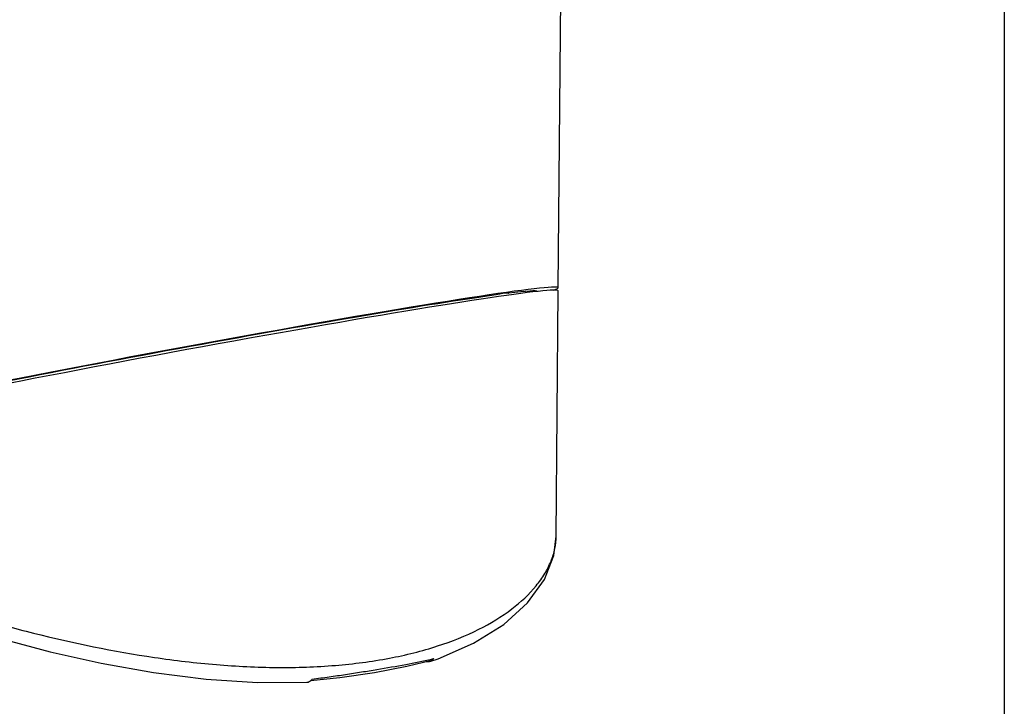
# Model space of a CAD drawing. Header units: millimetres. Extents: x 12 to 2508, y 25 to 1770.
# Tile 53 of 54: x 2365 to 2460, y 1449 to 1515. Entities that reach past the tile are written whole.
import ezdxf

# ---------------------------------------------------------------- set-up
doc = ezdxf.new("R2010")
doc.units = ezdxf.units.MM
for name, color, linetype in [('COVER_S_PBL84', 7, 'Continuous'), ('HOLDER_S_PBL83', 7, 'Continuous'), ('MODULE_S_ABL82', 7, 'Continuous'), ('new_view_8_VBL72', 7, 'Continuous')]:
    doc.layers.add(name, color=color, linetype=linetype)

# ---------------------------------------------------------------- blocks, each defined once
blk = doc.blocks.new('HOLDER_S_PBL83', base_point=(1340.71, 1808.942))
at = {"layer": 'HOLDER_S_PBL83', "color": 7}
for p, q in [((1389.038, 1785.72), (1389.496, 1839.144)), ((1384.233, 1785.179), (1384.272, 1785.201)), ((1384.233, 1785.179), (1384.233, 1785.201))]:
    blk.add_line(p, q, dxfattribs=at)
for centre, major_axis, start_param, end_param in [((1351.477, 1778.769), (37.561, 6.956), 6.121587, 8.837407), ((1351.477, 1778.769), (35.557, 6.585), 6.807722, 8.837407), ((1380.27, 1784.46), (4.006, 0.742), -0.004711, 1.071088), ((1351.477, 1778.769), (35.557, 6.585), 0.006721, 0.395117)]:
    blk.add_ellipse(centre, major_axis=major_axis, ratio=0.024305, start_param=start_param, end_param=end_param, dxfattribs=at)
blk = doc.blocks.new('COVER_S_PBL84', base_point=(1342.588, 1766.555))
at = {"layer": 'COVER_S_PBL84', "color": 7}
for p, q in [((1388.833, 1761.793), (1389.036, 1785.424)), ((1302.418, 1769.218), (1320.116, 1773.181)), ((1296.17, 1772.069), (1296.141, 1768.684)), ((1296.99, 1771.489), (1302.418, 1769.218)), ((1297.36, 1766.76), (1297.528, 1766.673)), ((1297.528, 1766.673), (1297.783, 1766.559)), ((1298.271, 1766.351), (1320.89, 1756.888))]:
    blk.add_line(p, q, dxfattribs=at)
at = {"layer": 'COVER_S_PBL84', "color": 2}
for p, q in [((1319.989, 1758.451), (1320.116, 1773.181)), ((1296.961, 1768.086), (1296.99, 1771.489)), ((1296.961, 1768.086), (1319.989, 1758.451))]:
    blk.add_line(p, q, dxfattribs=at)
at = {"layer": 'COVER_S_PBL84', "color": 7}
for points in [[(1296.141, 1768.684), (1296.197, 1768.193), (1296.406, 1767.661), (1296.719, 1767.239), (1297.055, 1766.949), (1297.36, 1766.76)], [(1376.68, 1749.712), (1377.467, 1749.982), (1380.879, 1751.462), (1383.778, 1753.273), (1386.076, 1755.357), (1387.693, 1757.619), (1388.6, 1759.935), (1388.833, 1761.792)], [(1320.89, 1756.888), (1323.767, 1755.743), (1327.218, 1754.488), (1331.121, 1753.189), (1335.437, 1751.889), (1340.1, 1750.649), (1345.012, 1749.541), (1350.057, 1748.639), (1355.115, 1748.005), (1360.081, 1747.687), (1364.818, 1747.711)], [(1365.177, 1747.871), (1367.981, 1748.164), (1371.323, 1748.647), (1374.448, 1749.248), (1376.844, 1749.844)]]:
    blk.add_lwpolyline(points, dxfattribs=at)
for centre, radius, start, end in [((1298.424, 1774.917), 3.716, 246.26489, 247.30373), ((1364.723, 1748.412), 0.721, 303.66773, 309.56853)]:
    blk.add_arc(centre, radius, start, end, dxfattribs=at)
at = {"layer": 'COVER_S_PBL84', "color": 2}
blk.add_arc((1360.278, 1823.38), 75.279, 282.70112, 282.86518, dxfattribs=at)
at = {"layer": 'COVER_S_PBL84', "color": 7}
blk.add_ellipse((1351.475, 1778.465), major_axis=(37.561, 6.964), ratio=0.02463, start_param=-0.004785, end_param=2.554154, dxfattribs=at)
at = {"layer": 'COVER_S_PBL84', "color": 2}
for points, knots in [([(1296.141, 1768.684), (1296.141, 1768.637), (1296.18, 1768.56), (1296.261, 1768.475), (1296.396, 1768.367), (1296.631, 1768.232), (1296.841, 1768.136), (1296.961, 1768.086)], [0, 0, 0, 0, 0.134798, 0.226875, 0.339048, 0.627308, 1, 1, 1, 1]), ([(1296.961, 1768.086), (1296.958, 1767.769), (1297.058, 1767.289), (1297.418, 1766.795), (1297.656, 1766.622), (1297.783, 1766.559)], [0, 0, 0, 0, 0.523586, 0.766478, 1, 1, 1, 1]), ([(1319.989, 1758.451), (1321.209, 1757.941), (1323.891, 1756.901), (1328.247, 1755.386), (1333.177, 1753.852), (1340.486, 1751.863), (1348.179, 1750.277), (1356.051, 1749.346), (1361.878, 1749.061), (1367.457, 1749.241), (1372.639, 1749.909), (1377.284, 1751.053), (1381.271, 1752.633), (1384.502, 1754.575), (1386.582, 1756.499), (1387.75, 1758.135), (1388.362, 1759.343), (1388.738, 1760.564), (1388.83, 1761.389), (1388.833, 1761.792)], [0, 0, 0, 0, 0.052644, 0.114419, 0.183545, 0.258101, 0.415894, 0.495556, 0.573413, 0.647854, 0.717439, 0.781009, 0.837793, 0.88748, 0.930289, 0.949408, 0.967213, 0.983966, 1, 1, 1, 1]), ([(1320.889, 1756.889), (1320.753, 1756.946), (1320.493, 1757.112), (1320.096, 1757.616), (1319.986, 1758.12), (1319.989, 1758.451)], [0, 0, 0, 0, 0.23364, 0.476023, 1, 1, 1, 1]), ([(1365.333, 1748.018), (1365.878, 1748.088), (1366.953, 1748.229), (1368.539, 1748.458), (1370.073, 1748.697), (1372.009, 1749.012), (1374.259, 1749.407), (1376.009, 1749.758), (1376.83, 1749.943)], [0, 0, 0, 0, 0.141449, 0.278913, 0.412276, 0.541075, 0.783427, 1, 1, 1, 1])]:
    blk.add_open_spline(points, degree=3, knots=knots, dxfattribs=at)
at = {"layer": 'COVER_S_PBL84', "color": 7}
for points, knots in [([(1297.783, 1766.559), (1297.819, 1766.544), (1297.982, 1766.475), (1298.144, 1766.404), (1298.271, 1766.351)], [0, 0, 0, 0, 0.222275, 1, 1, 1, 1]), ([(1376.68, 1749.712), (1376.601, 1749.685), (1376.483, 1749.675), (1376.371, 1749.696), (1376.343, 1749.703)], [0, 0, 0, 0, 0.741536, 1, 1, 1, 1]), ([(1377.04, 1749.99), (1377.023, 1749.967), (1376.956, 1749.884), (1376.874, 1749.811), (1376.807, 1749.771)], [0, 0, 0, 0, 0.266294, 1, 1, 1, 1]), ([(1377.04, 1749.99), (1377.027, 1749.972), (1376.974, 1749.909), (1376.901, 1749.86), (1376.844, 1749.844)], [0, 0, 0, 0, 0.274375, 1, 1, 1, 1]), ([(1364.818, 1747.711), (1364.898, 1747.714), (1365.006, 1747.743), (1365.1, 1747.797), (1365.123, 1747.812)], [0, 0, 0, 0, 0.741395, 1, 1, 1, 1]), ([(1365.182, 1747.857), (1365.196, 1747.868), (1365.251, 1747.917), (1365.299, 1747.973), (1365.333, 1748.018)], [0, 0, 0, 0, 0.239905, 1, 1, 1, 1])]:
    blk.add_open_spline(points, degree=3, knots=knots, dxfattribs=at)
blk.add_open_spline([(1376.807, 1749.771), (1376.767, 1749.746), (1376.725, 1749.726), (1376.68, 1749.712)], degree=3, dxfattribs=at)
blk = doc.blocks.new('MODULE_S_ABL82', base_point=(1342.588, 1766.555))
at = {"layer": 'COVER_S_PBL84'}
blk.add_blockref('COVER_S_PBL84', (1342.588, 1766.555), dxfattribs=at)
at = {"layer": 'HOLDER_S_PBL83'}
blk.add_blockref('HOLDER_S_PBL83', (1340.71, 1808.942), dxfattribs=at)
blk = doc.blocks.new('NEW_VIEW_8_VBL72', base_point=(1264.721, 1451.007))
at = {"layer": 'MODULE_S_ABL82'}
blk.add_blockref('MODULE_S_ABL82', (1342.588, 1766.555), dxfattribs=at)

msp = doc.modelspace()

# ---------------------------------------------------------------- linework, layer by layer
at = {"color": 7}
msp.add_line((2460, 1722), (2460, 60), dxfattribs=at)

# ---------------------------------------------------------------- block references
at = {"layer": 'new_view_8_VBL72'}
msp.add_blockref('NEW_VIEW_8_VBL72', (2292.725, 1154.294), dxfattribs=at)

doc.saveas('drawing.dxf')
